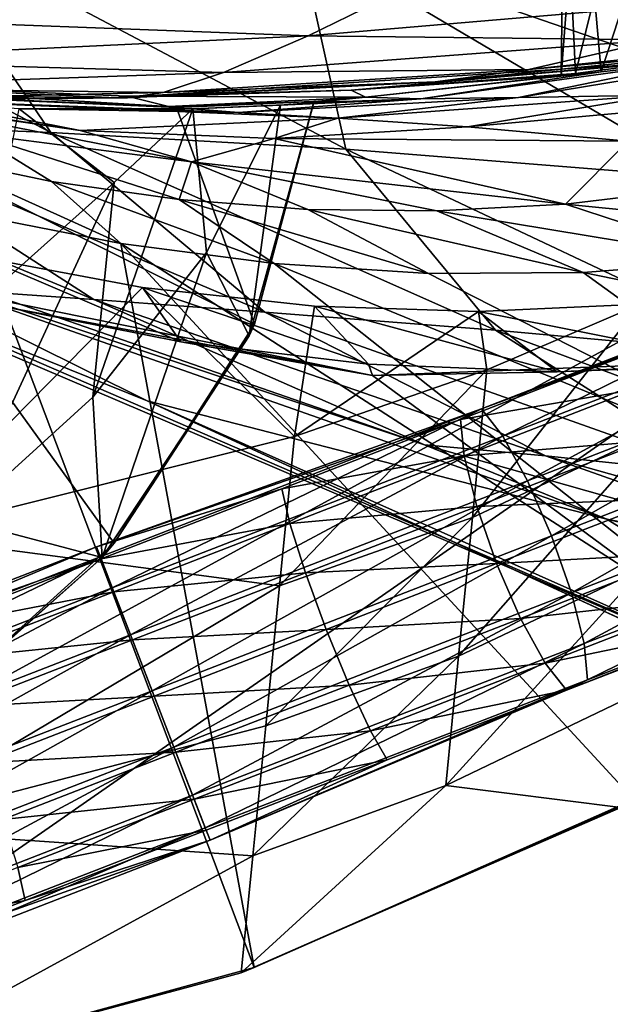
# Model space of a CAD drawing. Header units: metres. Extents: x -1004 to 0, y -808 to 0.
# Tile 48 of 127: x -742 to -718, y -116 to -75. Entities that reach past the tile are written whole.
import ezdxf

# ---------------------------------------------------------------- set-up
doc = ezdxf.new("R2010")
doc.units = ezdxf.units.M

msp = doc.modelspace()

# ---------------------------------------------------------------- linework, layer by layer
at = {"layer": 'None'}
for points in [[(-715.03949, -66.621582, 1121.903809), (-719.323181, -67.089043, 1234.765381), (-718.433655, -77.029518, 1201.522949)], [(-715.03949, -66.621582, 1121.903809), (-718.433655, -77.029518, 1201.522949), (-714.546875, -76.59449, 1113.127563)], [(-719.323181, -67.089043, 1234.765381), (-720.084839, -77.198006, 1290.009155), (-718.433655, -77.029518, 1201.522949)], [(-719.323181, -67.089043, 1234.765381), (-719.963013, -67.121765, 1347.695435), (-720.084839, -77.198006, 1290.009155)], [(-719.963013, -67.121765, 1347.695435), (-716.957336, -66.734291, 1460.585327), (-719.497253, -77.099197, 1378.559326)], [(-716.957336, -66.734291, 1460.585327), (-716.259216, -76.681091, 1476.003052), (-719.497253, -77.099197, 1378.559326)], [(-719.963013, -67.121765, 1347.695435), (-719.497253, -77.099197, 1378.559326), (-720.084839, -77.198006, 1290.009155)], [(-750.726746, -79.14991, 529.335388), (-758.933716, -70.2892, 497.651794), (-741.187073, -79.543266, 498.002228)], [(-758.933716, -70.2892, 497.651794), (-747.274475, -70.566193, 469.129913), (-741.187073, -79.543266, 498.002228)], [(-741.187073, -79.543266, 498.002228), (-747.274475, -70.566193, 469.129913), (-728.983765, -80.224098, 467.556396)], [(-747.274475, -70.566193, 469.129913), (-730.940857, -71.413528, 437.901276), (-728.983765, -80.224098, 467.556396)], [(-728.983765, -80.224098, 467.556396), (-730.940857, -71.413528, 437.901276), (-713.999695, -81.421814, 437.928101)], [(-730.940857, -71.413528, 437.901276), (-696.018616, -83.450539, 409.128235), (-713.999695, -81.421814, 437.928101)], [(-730.940857, -71.413528, 437.901276), (-712.102844, -73.188377, 409.17572), (-696.018616, -83.450539, 409.128235)], [(-730.545044, -75.548637, 1783.338013), (-726.031189, -73.328491, 1864.058838), (-751.067322, -74.781822, 1864.116943)], [(-709.307434, -73.723991, 1783.26416), (-726.031189, -73.328491, 1864.058838), (-730.545044, -75.548637, 1783.338013)], [(-716.092773, -75.712547, 1702.424194), (-709.307434, -73.723991, 1783.26416), (-730.545044, -75.548637, 1783.338013)], [(-730.545044, -75.548637, 1783.338013), (-751.067322, -74.781822, 1864.116943), (-751.835632, -76.55291, 1783.414307)], [(-734.048218, -77.057281, 1702.506958), (-730.545044, -75.548637, 1783.338013), (-751.835632, -76.55291, 1783.414307)], [(-716.092773, -75.712547, 1702.424194), (-730.545044, -75.548637, 1783.338013), (-734.048218, -77.057281, 1702.506958)], [(-710.221802, -75.930428, 1574.473511), (-706.359497, -75.345711, 1621.431885), (-721.421875, -76.930977, 1621.509033)], [(-706.359497, -75.345711, 1621.431885), (-716.092773, -75.712547, 1702.424194), (-721.421875, -76.930977, 1621.509033)], [(-739.967102, -79.456337, 1025.739502), (-748.567383, -78.149933, 1202.161133), (-759.118164, -75.69706, 1114.363159)], [(-759.118164, -75.69706, 1114.363159), (-747.906982, -78.302055, 1025.971436), (-739.967102, -79.456337, 1025.739502)], [(-721.421875, -76.930977, 1621.509033), (-716.092773, -75.712547, 1702.424194), (-734.048218, -77.057281, 1702.506958)], [(-710.221802, -75.930428, 1574.473511), (-721.421875, -76.930977, 1621.509033), (-725.297607, -77.442299, 1540.543823)], [(-725.297607, -77.442299, 1540.543823), (-710.308838, -75.94133, 1573.317017), (-710.221802, -75.930428, 1574.473511)], [(-716.259216, -76.681091, 1476.003052), (-710.308838, -75.94133, 1573.317017), (-725.297607, -77.442299, 1540.543823)], [(-714.546875, -76.59449, 1113.127563), (-721.85968, -78.09861, 1113.32251), (-708.426331, -75.89399, 1024.852661)], [(-721.85968, -78.09861, 1113.32251), (-716.082458, -77.994072, 1025.062622), (-708.426331, -75.89399, 1024.852661)], [(-752.042053, -77.681343, 1702.592773), (-734.048218, -77.057281, 1702.506958), (-751.835632, -76.55291, 1783.414307)], [(-716.259216, -76.681091, 1476.003052), (-738.494141, -78.102058, 1459.596436), (-728.769958, -77.786369, 1378.559326)], [(-738.494141, -78.102058, 1459.596436), (-716.259216, -76.681091, 1476.003052), (-725.297607, -77.442299, 1540.543823)], [(-719.497253, -77.099197, 1378.559326), (-716.259216, -76.681091, 1476.003052), (-728.769958, -77.786369, 1378.559326)], [(-718.433655, -77.029518, 1201.522949), (-725.886353, -78.152496, 1201.677612), (-714.546875, -76.59449, 1113.127563)], [(-725.886353, -78.152496, 1201.677612), (-721.85968, -78.09861, 1113.32251), (-714.546875, -76.59449, 1113.127563)], [(-736.538635, -77.888519, 1621.589844), (-734.048218, -77.057281, 1702.506958), (-752.042053, -77.681343, 1702.592773)], [(-721.421875, -76.930977, 1621.509033), (-736.538635, -77.888519, 1621.589844), (-725.297607, -77.442299, 1540.543823)], [(-734.048218, -77.057281, 1702.506958), (-736.538635, -77.888519, 1621.589844), (-721.421875, -76.930977, 1621.509033)], [(-719.497253, -77.099197, 1378.559326), (-728.769958, -77.786369, 1378.559326), (-720.084839, -77.198006, 1290.009155)], [(-728.769958, -77.786369, 1378.559326), (-728.183289, -78.075775, 1290.098877), (-720.084839, -77.198006, 1290.009155)], [(-720.084839, -77.198006, 1290.009155), (-728.183289, -78.075775, 1290.098877), (-718.433655, -77.029518, 1201.522949)], [(-728.183289, -78.075775, 1290.098877), (-725.886353, -78.152496, 1201.677612), (-718.433655, -77.029518, 1201.522949)], [(-763.478943, -77.805794, 1540.757935), (-756.472839, -77.271049, 1378.559326), (-738.494141, -78.102058, 1459.596436)], [(-738.028687, -78.041672, 1378.559326), (-756.472839, -77.271049, 1378.559326), (-736.322388, -78.462746, 1290.189819)], [(-756.472839, -77.271049, 1378.559326), (-752.067078, -77.79908, 1278.54834), (-736.322388, -78.462746, 1290.189819)], [(-756.472839, -77.271049, 1378.559326), (-738.028687, -78.041672, 1378.559326), (-738.494141, -78.102058, 1459.596436)], [(-725.297607, -77.442299, 1540.543823), (-738.016113, -78.111031, 1540.612305), (-738.494141, -78.102058, 1459.596436)], [(-725.297607, -77.442299, 1540.543823), (-736.538635, -77.888519, 1621.589844), (-738.016113, -78.111031, 1540.612305)], [(-738.494141, -78.102058, 1459.596436), (-750.750916, -78.232132, 1540.683716), (-763.478943, -77.805794, 1540.757935)], [(-736.322388, -78.462746, 1290.189819), (-752.067078, -77.79908, 1278.54834), (-735.983337, -78.501709, 1278.572266)], [(-747.82074, -104.864288, 1277.85437), (-738.556946, -96.497581, 1278.096558), (-752.067078, -77.79908, 1278.54834)], [(-738.556946, -96.497581, 1278.096558), (-732.766357, -87.453568, 1278.347412), (-752.067078, -77.79908, 1278.54834)], [(-752.067078, -77.79908, 1278.54834), (-732.766357, -87.453568, 1278.347412), (-735.983337, -78.501709, 1278.572266)], [(-751.681213, -78.21685, 1621.674194), (-736.538635, -77.888519, 1621.589844), (-752.042053, -77.681343, 1702.592773)], [(-736.538635, -77.888519, 1621.589844), (-751.681213, -78.21685, 1621.674194), (-738.016113, -78.111031, 1540.612305)], [(-738.494141, -78.102058, 1459.596436), (-738.028687, -78.041672, 1378.559326), (-728.769958, -77.786369, 1378.559326)], [(-728.769958, -77.786369, 1378.559326), (-738.028687, -78.041672, 1378.559326), (-728.183289, -78.075775, 1290.098877)], [(-738.028687, -78.041672, 1378.559326), (-736.322388, -78.462746, 1290.189819), (-728.183289, -78.075775, 1290.098877)], [(-723.956421, -79.299622, 1025.282227), (-716.082458, -77.994072, 1025.062622), (-729.313721, -78.95005, 1113.524536)], [(-716.082458, -77.994072, 1025.062622), (-721.85968, -78.09861, 1113.32251), (-729.313721, -78.95005, 1113.524536)], [(-708.533203, -77.917717, 936.927856), (-723.956421, -79.299622, 1025.282227), (-717.326111, -79.903069, 937.137939)], [(-716.082458, -77.994072, 1025.062622), (-723.956421, -79.299622, 1025.282227), (-708.533203, -77.917717, 936.927856)], [(-738.016113, -78.111031, 1540.612305), (-751.681213, -78.21685, 1621.674194), (-750.750916, -78.232132, 1540.683716)], [(-738.016113, -78.111031, 1540.612305), (-750.750916, -78.232132, 1540.683716), (-738.494141, -78.102058, 1459.596436)], [(-733.426331, -78.71759, 1201.836304), (-742.486755, -78.555969, 1247.498779), (-748.567383, -78.149933, 1202.161133)], [(-729.313721, -78.95005, 1113.524536), (-748.567383, -78.149933, 1202.161133), (-739.967102, -79.456337, 1025.739502)], [(-729.313721, -78.95005, 1113.524536), (-733.426331, -78.71759, 1201.836304), (-748.567383, -78.149933, 1202.161133)], [(-747.906982, -78.302055, 1025.971436), (-735.372375, -80.749969, 937.578369), (-739.967102, -79.456337, 1025.739502)], [(-735.372375, -80.749969, 937.578369), (-747.906982, -78.302055, 1025.971436), (-744.353821, -79.596565, 937.802124)], [(-728.183289, -78.075775, 1290.098877), (-736.322388, -78.462746, 1290.189819), (-730.305481, -78.26532, 1278.593628)], [(-736.322388, -78.462746, 1290.189819), (-735.983337, -78.501709, 1278.572266), (-730.305481, -78.26532, 1278.593628)], [(-732.766357, -87.453568, 1278.347412), (-730.305481, -78.26532, 1278.593628), (-735.983337, -78.501709, 1278.572266)], [(-731.691467, -78.403946, 1260.876221), (-735.307251, -78.557457, 1254.764648), (-725.886353, -78.152496, 1201.677612)], [(-725.886353, -78.152496, 1201.677612), (-735.307251, -78.557457, 1254.764648), (-733.426331, -78.71759, 1201.836304)], [(-735.307251, -78.557457, 1254.764648), (-731.691467, -78.403946, 1260.876221), (-734.744995, -84.490608, 1260.75)], [(-731.691467, -78.403946, 1260.876221), (-732.979797, -87.938507, 1267.624634), (-734.744995, -84.490608, 1260.75)], [(-729.313721, -78.95005, 1113.524536), (-721.85968, -78.09861, 1113.32251), (-733.426331, -78.71759, 1201.836304)], [(-721.85968, -78.09861, 1113.32251), (-725.886353, -78.152496, 1201.677612), (-733.426331, -78.71759, 1201.836304)], [(-732.766357, -87.453568, 1278.347412), (-732.979797, -87.938507, 1267.624634), (-730.309387, -78.304321, 1267.656616)], [(-731.691467, -78.403946, 1260.876221), (-730.309387, -78.304321, 1267.656616), (-732.979797, -87.938507, 1267.624634)], [(-730.305481, -78.26532, 1278.593628), (-732.766357, -87.453568, 1278.347412), (-730.309387, -78.304321, 1267.656616)], [(-730.309387, -78.304321, 1267.656616), (-731.691467, -78.403946, 1260.876221), (-725.886353, -78.152496, 1201.677612)], [(-730.305481, -78.26532, 1278.593628), (-730.309387, -78.304321, 1267.656616), (-728.183289, -78.075775, 1290.098877)], [(-730.309387, -78.304321, 1267.656616), (-725.886353, -78.152496, 1201.677612), (-728.183289, -78.075775, 1290.098877)], [(-744.106689, -86.539146, 1251.944214), (-742.486755, -78.555969, 1247.498779), (-738.558472, -81.608009, 1253.284546)], [(-735.307251, -78.557457, 1254.764648), (-742.486755, -78.555969, 1247.498779), (-733.426331, -78.71759, 1201.836304)], [(-742.486755, -78.555969, 1247.498779), (-735.307251, -78.557457, 1254.764648), (-738.558472, -81.608009, 1253.284546)], [(-738.558472, -81.608009, 1253.284546), (-735.307251, -78.557457, 1254.764648), (-739.449585, -90.469261, 1259.977051)], [(-735.307251, -78.557457, 1254.764648), (-734.744995, -84.490608, 1260.75), (-739.449585, -90.469261, 1259.977051)], [(-757.594482, -78.909653, 561.601746), (-750.726746, -79.14991, 529.335388), (-739.407776, -86.430771, 562.040649)], [(-739.407776, -86.430771, 562.040649), (-743.932617, -86.11496, 594.983521), (-757.594482, -78.909653, 561.601746)], [(-750.726746, -79.14991, 529.335388), (-732.336426, -86.952026, 529.793762), (-739.407776, -86.430771, 562.040649)], [(-732.336426, -86.952026, 529.793762), (-750.726746, -79.14991, 529.335388), (-741.187073, -79.543266, 498.002228)], [(-731.950745, -79.78994, 1025.508789), (-729.313721, -78.95005, 1113.524536), (-739.967102, -79.456337, 1025.739502)], [(-723.956421, -79.299622, 1025.282227), (-729.313721, -78.95005, 1113.524536), (-731.950745, -79.78994, 1025.508789)], [(-744.353821, -79.596565, 937.802124), (-746.364136, -80.469688, 849.759216), (-741.151917, -81.560936, 849.667908)], [(-735.372375, -80.749969, 937.578369), (-744.353821, -79.596565, 937.802124), (-735.877258, -82.311684, 849.575989)], [(-735.877258, -82.311684, 849.575989), (-744.353821, -79.596565, 937.802124), (-741.151917, -81.560936, 849.667908)], [(-722.810791, -87.703781, 498.352325), (-732.336426, -86.952026, 529.793762), (-741.187073, -79.543266, 498.002228)], [(-741.187073, -79.543266, 498.002228), (-728.983765, -80.224098, 467.556396), (-722.810791, -87.703781, 498.352325)], [(-739.967102, -79.456337, 1025.739502), (-735.372375, -80.749969, 937.578369), (-731.950745, -79.78994, 1025.508789)], [(-717.326111, -79.903069, 937.137939), (-723.956421, -79.299622, 1025.282227), (-731.950745, -79.78994, 1025.508789)], [(-735.372375, -80.749969, 937.578369), (-719.914917, -82.49633, 849.300781), (-731.950745, -79.78994, 1025.508789)], [(-731.950745, -79.78994, 1025.508789), (-719.914917, -82.49633, 849.300781), (-717.326111, -79.903069, 937.137939)], [(-719.914917, -82.49633, 849.300781), (-714.626892, -81.867577, 849.210571), (-717.326111, -79.903069, 937.137939)], [(-746.364136, -80.469688, 849.759216), (-744.554016, -82.897179, 762.313293), (-738.288574, -84.128868, 762.297363)], [(-746.364136, -80.469688, 849.759216), (-738.288574, -84.128868, 762.297363), (-741.151917, -81.560936, 849.667908)], [(-728.983765, -80.224098, 467.556396), (-710.850525, -88.784164, 467.736572), (-722.810791, -87.703781, 498.352325)], [(-710.850525, -88.784164, 467.736572), (-728.983765, -80.224098, 467.556396), (-713.999695, -81.421814, 437.928101)], [(-730.563782, -82.71888, 849.483887), (-735.372375, -80.749969, 937.578369), (-735.877258, -82.311684, 849.575989)], [(-719.914917, -82.49633, 849.300781), (-735.372375, -80.749969, 937.578369), (-725.235107, -82.780426, 849.392029)], [(-735.372375, -80.749969, 937.578369), (-730.563782, -82.71888, 849.483887), (-725.235107, -82.780426, 849.392029)], [(-744.106689, -86.539146, 1251.944214), (-738.558472, -81.608009, 1253.284546), (-745.009949, -95.521423, 1259.30481)], [(-738.558472, -81.608009, 1253.284546), (-739.449585, -90.469261, 1259.977051), (-745.009949, -95.521423, 1259.30481)], [(-738.288574, -84.128868, 762.297363), (-731.953186, -84.952026, 762.292297), (-741.151917, -81.560936, 849.667908)], [(-741.151917, -81.560936, 849.667908), (-731.953186, -84.952026, 762.292297), (-735.877258, -82.311684, 849.575989)], [(-759.029663, -81.819443, 637.338135), (-759.029785, -81.819389, 628.365051), (-737.196838, -90.619446, 628.364868)], [(-759.029785, -81.819389, 628.365051), (-749.464905, -84.538696, 628.36499), (-737.196838, -90.619446, 628.364868)], [(-737.196838, -90.619446, 628.364868), (-737.193665, -90.619217, 646.197327), (-759.029663, -81.819443, 637.338135)], [(-737.193665, -90.619217, 646.197327), (-759.029541, -81.819489, 646.311157), (-759.029663, -81.819443, 637.338135)], [(-759.029541, -81.819489, 646.311157), (-737.193665, -90.619217, 646.197327), (-759.029419, -81.819534, 655.284241)], [(-751.418335, -84.825981, 664.181641), (-759.029419, -81.819534, 655.284241), (-710.112427, -102.678787, 663.714111)], [(-759.029419, -81.819534, 655.284241), (-737.193665, -90.619217, 646.197327), (-710.112427, -102.678787, 663.714111)], [(-719.914917, -82.49633, 849.300781), (-706.489563, -83.840004, 762.387085), (-714.626892, -81.867577, 849.210571)], [(-731.953186, -84.952026, 762.292297), (-725.576111, -85.358589, 762.298218), (-735.877258, -82.311684, 849.575989)], [(-735.877258, -82.311684, 849.575989), (-725.576111, -85.358589, 762.298218), (-730.563782, -82.71888, 849.483887)], [(-725.235107, -82.780426, 849.392029), (-712.807495, -84.818954, 762.345276), (-719.914917, -82.49633, 849.300781)], [(-712.807495, -84.818954, 762.345276), (-706.489563, -83.840004, 762.387085), (-719.914917, -82.49633, 849.300781)], [(-749.326721, -118.554413, 761.371887), (-732.772095, -114.02475, 761.532654), (-744.554016, -82.897179, 762.313293)], [(-744.554016, -82.897179, 762.313293), (-732.772095, -114.02475, 761.532654), (-738.288574, -84.128868, 762.297363)], [(-725.576111, -85.358589, 762.298218), (-719.182434, -85.322884, 762.315674), (-730.563782, -82.71888, 849.483887)], [(-730.563782, -82.71888, 849.483887), (-719.182434, -85.322884, 762.315674), (-725.235107, -82.780426, 849.392029)], [(-719.182434, -85.322884, 762.315674), (-712.807495, -84.818954, 762.345276), (-725.235107, -82.780426, 849.392029)], [(-732.772095, -114.02475, 761.532654), (-717.090942, -107.082413, 761.754089), (-738.288574, -84.128868, 762.297363)], [(-738.288574, -84.128868, 762.297363), (-717.090942, -107.082413, 761.754089), (-709.922119, -102.370338, 761.895386)], [(-738.288574, -84.128868, 762.297363), (-709.922119, -102.370338, 761.895386), (-731.953186, -84.952026, 762.292297)], [(-749.464905, -84.538696, 628.36499), (-718.199829, -95.502716, 628.36499), (-737.196838, -90.619446, 628.364868)], [(-718.199829, -95.502716, 628.36499), (-749.464905, -84.538696, 628.36499), (-725.743347, -92.432007, 595.253418)], [(-725.743347, -92.432007, 595.253418), (-749.464905, -84.538696, 628.36499), (-743.932617, -86.11496, 594.983521)], [(-739.449585, -90.469261, 1259.977051), (-734.744995, -84.490608, 1260.75), (-739.060181, -97.09288, 1267.624634)], [(-734.744995, -84.490608, 1260.75), (-732.979797, -87.938507, 1267.624634), (-739.060181, -97.09288, 1267.624634)], [(-751.418335, -84.825981, 664.181641), (-710.112427, -102.678787, 663.714111), (-727.893005, -89.576523, 664.057251)], [(-751.418335, -84.825981, 664.181641), (-727.893005, -89.576523, 664.057251), (-743.469971, -86.666687, 673.609558)], [(-743.953491, -84.717865, 718.532715), (-737.394348, -85.940575, 721.168335), (-747.472656, -96.174759, 725.963257)], [(-743.469971, -86.666687, 673.609558), (-735.808228, -88.188484, 673.609558), (-743.953491, -84.717865, 718.532715)], [(-735.808228, -88.188484, 673.609558), (-737.394348, -85.940575, 721.168335), (-743.953491, -84.717865, 718.532715)], [(-709.922119, -102.370338, 761.895386), (-703.619019, -96.563766, 762.062988), (-731.953186, -84.952026, 762.292297)], [(-731.953186, -84.952026, 762.292297), (-703.619019, -96.563766, 762.062988), (-725.576111, -85.358589, 762.298218)], [(-698.818848, -89.475624, 762.260071), (-712.807495, -84.818954, 762.345276), (-719.182434, -85.322884, 762.315674)], [(-703.619019, -96.563766, 762.062988), (-719.182434, -85.322884, 762.315674), (-725.576111, -85.358589, 762.298218)], [(-703.619019, -96.563766, 762.062988), (-698.818848, -89.475624, 762.260071), (-719.182434, -85.322884, 762.315674)], [(-747.472656, -96.174759, 725.963257), (-737.394348, -85.940575, 721.168335), (-731.115417, -92.091164, 727.716492)], [(-725.743347, -92.432007, 595.253418), (-743.932617, -86.11496, 594.983521), (-739.407776, -86.430771, 562.040649)], [(-728.056458, -89.106766, 673.609558), (-737.394348, -85.940575, 721.168335), (-735.808228, -88.188484, 673.609558)], [(-730.289612, -86.715935, 724.09729), (-737.394348, -85.940575, 721.168335), (-728.056458, -89.106766, 673.609558)], [(-737.394348, -85.940575, 721.168335), (-730.289612, -86.715935, 724.09729), (-731.115417, -92.091164, 727.716492)], [(-739.407776, -86.430771, 562.040649), (-732.336426, -86.952026, 529.793762), (-720.734253, -92.890022, 562.479553)], [(-720.734253, -92.890022, 562.479553), (-725.743347, -92.432007, 595.253418), (-739.407776, -86.430771, 562.040649)], [(-727.893005, -89.576523, 664.057251), (-735.808228, -88.188484, 673.609558), (-743.469971, -86.666687, 673.609558)], [(-732.336426, -86.952026, 529.793762), (-713.418884, -93.667999, 530.252136), (-720.734253, -92.890022, 562.479553)], [(-713.418884, -93.667999, 530.252136), (-732.336426, -86.952026, 529.793762), (-722.810791, -87.703781, 498.352325)], [(-731.115417, -92.091164, 727.716492), (-730.289612, -86.715935, 724.09729), (-723.506836, -86.925682, 727.040527)], [(-731.115417, -92.091164, 727.716492), (-723.506836, -86.925682, 727.040527), (-723.156921, -89.335793, 728.805664)], [(-723.506836, -86.925682, 727.040527), (-730.289612, -86.715935, 724.09729), (-720.25946, -89.417747, 673.609558)], [(-730.289612, -86.715935, 724.09729), (-728.056458, -89.106766, 673.609558), (-720.25946, -89.417747, 673.609558)], [(-723.156921, -89.335793, 728.805664), (-716.815125, -86.628883, 730.174866), (-723.761536, -95.434685, 733.496765)], [(-716.815125, -86.628883, 730.174866), (-716.13324, -91.872025, 734.477661), (-723.761536, -95.434685, 733.496765)], [(-716.815125, -86.628883, 730.174866), (-723.506836, -86.925682, 727.040527), (-712.461975, -89.119698, 673.609558)], [(-723.506836, -86.925682, 727.040527), (-716.815125, -86.628883, 730.174866), (-723.156921, -89.335793, 728.805664)], [(-723.506836, -86.925682, 727.040527), (-720.25946, -89.417747, 673.609558), (-712.461975, -89.119698, 673.609558)], [(-732.766357, -87.453568, 1278.347412), (-738.556946, -96.497581, 1278.096558), (-732.979797, -87.938507, 1267.624634)], [(-703.873169, -94.762337, 498.702423), (-713.418884, -93.667999, 530.252136), (-722.810791, -87.703781, 498.352325)], [(-722.810791, -87.703781, 498.352325), (-710.850525, -88.784164, 467.736572), (-703.873169, -94.762337, 498.702423)], [(-738.556946, -96.497581, 1278.096558), (-739.060181, -97.09288, 1267.624634), (-732.979797, -87.938507, 1267.624634)], [(-727.893005, -89.576523, 664.057251), (-728.056458, -89.106766, 673.609558), (-735.808228, -88.188484, 673.609558)], [(-710.112427, -102.678787, 663.714111), (-703.909302, -88.649727, 664.081543), (-727.893005, -89.576523, 664.057251)], [(-703.909302, -88.649727, 664.081543), (-720.25946, -89.417747, 673.609558), (-727.893005, -89.576523, 664.057251)], [(-712.461975, -89.119698, 673.609558), (-720.25946, -89.417747, 673.609558), (-703.909302, -88.649727, 664.081543)], [(-731.115417, -92.091164, 727.716492), (-723.156921, -89.335793, 728.805664), (-731.727112, -98.26152, 732.675415)], [(-731.727112, -98.26152, 732.675415), (-723.156921, -89.335793, 728.805664), (-723.761536, -95.434685, 733.496765)], [(-720.25946, -89.417747, 673.609558), (-728.056458, -89.106766, 673.609558), (-727.893005, -89.576523, 664.057251)], [(-745.009949, -95.521423, 1259.30481), (-739.449585, -90.469261, 1259.977051), (-739.060181, -97.09288, 1267.624634)], [(-694.430115, -110.304489, 645.939514), (-737.193665, -90.619217, 646.197327), (-737.196838, -90.619446, 628.364868)], [(-694.446411, -110.296303, 628.364868), (-694.430115, -110.304489, 645.939514), (-737.196838, -90.619446, 628.364868)], [(-737.196838, -90.619446, 628.364868), (-718.199829, -95.502716, 628.36499), (-694.446411, -110.296303, 628.364868)], [(-710.112427, -102.678787, 663.714111), (-737.193665, -90.619217, 646.197327), (-694.430115, -110.304489, 645.939514)], [(-723.761536, -95.434685, 733.496765), (-716.13324, -91.872025, 734.477661), (-724.329773, -101.167114, 738.635681)], [(-716.13324, -91.872025, 734.477661), (-716.695435, -97.543243, 739.291138), (-724.329773, -101.167114, 738.635681)], [(-747.472656, -96.174759, 725.963257), (-731.115417, -92.091164, 727.716492), (-731.727112, -98.26152, 732.675415)], [(-707.174194, -97.692383, 595.523315), (-718.199829, -95.502716, 628.36499), (-725.743347, -92.432007, 595.253418)], [(-707.174194, -97.692383, 595.523315), (-725.743347, -92.432007, 595.253418), (-720.734253, -92.890022, 562.479553)], [(-720.734253, -92.890022, 562.479553), (-713.418884, -93.667999, 530.252136), (-701.639648, -98.259323, 562.918457)], [(-701.639648, -98.259323, 562.918457), (-707.174194, -97.692383, 595.523315), (-720.734253, -92.890022, 562.479553)], [(-739.060181, -97.09288, 1267.624634), (-748.292542, -105.220383, 1267.624634), (-745.009949, -95.521423, 1259.30481)], [(-724.329773, -101.167114, 738.635681), (-732.300415, -104.045212, 738.086853), (-723.761536, -95.434685, 733.496765)], [(-732.300415, -104.045212, 738.086853), (-731.727112, -98.26152, 732.675415), (-723.761536, -95.434685, 733.496765)], [(-718.199829, -95.502716, 628.36499), (-685.96875, -103.176041, 628.364929), (-694.446411, -110.296303, 628.364868)], [(-707.174194, -97.692383, 595.523315), (-685.96875, -103.176041, 628.364929), (-718.199829, -95.502716, 628.36499)], [(-747.472656, -96.174759, 725.963257), (-731.727112, -98.26152, 732.675415), (-748.677246, -108.32634, 737.203369)], [(-738.556946, -96.497581, 1278.096558), (-747.82074, -104.864288, 1277.85437), (-739.060181, -97.09288, 1267.624634)], [(-747.82074, -104.864288, 1277.85437), (-748.292542, -105.220383, 1267.624634), (-739.060181, -97.09288, 1267.624634)], [(-724.329773, -101.167114, 738.635681), (-716.695435, -97.543243, 739.291138), (-724.858459, -106.500183, 744.19397)], [(-716.695435, -97.543243, 739.291138), (-717.22052, -102.839584, 744.520203), (-724.858459, -106.500183, 744.19397)], [(-731.727112, -98.26152, 732.675415), (-732.300415, -104.045212, 738.086853), (-748.677246, -108.32634, 737.203369)], [(-732.300415, -104.045212, 738.086853), (-724.329773, -101.167114, 738.635681), (-732.832153, -109.409019, 743.920776)], [(-732.832153, -109.409019, 743.920776), (-724.329773, -101.167114, 738.635681), (-724.858459, -106.500183, 744.19397)], [(-724.858459, -106.500183, 744.19397), (-717.22052, -102.839584, 744.520203), (-717.632446, -107.408997, 750.049561)], [(-748.677246, -108.32634, 737.203369), (-732.300415, -104.045212, 738.086853), (-732.832153, -109.409019, 743.920776)], [(-732.832153, -109.409019, 743.920776), (-724.858459, -106.500183, 744.19397), (-733.319153, -114.237312, 750.049561)], [(-733.319153, -114.237312, 750.049561), (-724.858459, -106.500183, 744.19397), (-717.632446, -107.408997, 750.049561)], [(-732.772095, -114.02475, 761.532654), (-733.319153, -114.237312, 750.049561), (-717.361694, -107.245705, 755.901794)], [(-733.319153, -114.237312, 750.049561), (-717.632446, -107.408997, 750.049561), (-717.361694, -107.245705, 755.901794)], [(-717.090942, -107.082413, 761.754089), (-732.772095, -114.02475, 761.532654), (-717.361694, -107.245705, 755.901794)], [(-748.677246, -108.32634, 737.203369), (-732.832153, -109.409019, 743.920776), (-749.850342, -118.69236, 750.049561)], [(-749.850342, -118.69236, 750.049561), (-732.832153, -109.409019, 743.920776), (-733.319153, -114.237312, 750.049561)], [(-749.850342, -118.69236, 750.049561), (-733.319153, -114.237312, 750.049561), (-749.326721, -118.554413, 761.371887)], [(-733.319153, -114.237312, 750.049561), (-732.772095, -114.02475, 761.532654), (-749.326721, -118.554413, 761.371887)]]:
    msp.add_3dface(points, dxfattribs=at)
at = {"layer": 'None012310'}
for points in [[(-722.495911, -92.081223, 843.25769), (-723.378906, -90.955582, 845.351868), (-708.22699, -85.083313, 850.281494)], [(-708.22699, -85.083313, 850.281494), (-723.378906, -90.955582, 845.351868), (-709.967651, -85.85939, 854.876831)], [(-706.97052, -86.064209, 848.308899), (-722.495911, -92.081223, 843.25769), (-708.22699, -85.083313, 850.281494)], [(-723.378906, -90.955582, 845.351868), (-717.002197, -88.585693, 852.177368), (-709.967651, -85.85939, 854.876831)], [(-721.480164, -93.919983, 841.83667), (-722.495911, -92.081223, 843.25769), (-706.97052, -86.064209, 848.308899)], [(-705.701355, -87.804749, 846.970276), (-721.480164, -93.919983, 841.83667), (-706.97052, -86.064209, 848.308899)], [(-720.486267, -96.191925, 841.305054), (-721.480164, -93.919983, 841.83667), (-705.701355, -87.804749, 846.970276)], [(-704.61261, -90.039948, 846.469543), (-720.486267, -96.191925, 841.305054), (-705.701355, -87.804749, 846.970276)], [(-724.249512, -91.39447, 850.230225), (-717.002197, -88.585693, 852.177368), (-723.378906, -90.955582, 845.351868)], [(-717.041992, -90.155014, 854.169312), (-717.002197, -88.585693, 852.177368), (-724.249512, -91.39447, 850.230225)], [(-724.104614, -92.892189, 852.27179), (-717.041992, -90.155014, 854.169312), (-724.249512, -91.39447, 850.230225)], [(-716.640869, -92.289467, 855.479004), (-717.041992, -90.155014, 854.169312), (-724.104614, -92.892189, 852.27179)], [(-719.665527, -98.55117, 841.743896), (-720.486267, -96.191925, 841.305054), (-704.61261, -90.039948, 846.469543)], [(-703.870117, -92.42952, 846.882874), (-719.665527, -98.55117, 841.743896), (-704.61261, -90.039948, 846.469543)], [(-723.378906, -90.955582, 845.351868), (-739.136414, -97.062553, 843.687195), (-739.298096, -96.645401, 846.183594)], [(-739.298096, -96.645401, 846.183594), (-724.249512, -91.39447, 850.230225), (-723.378906, -90.955582, 845.351868)], [(-738.641846, -98.338722, 841.552063), (-739.136414, -97.062553, 843.687195), (-723.378906, -90.955582, 845.351868)], [(-722.495911, -92.081223, 843.25769), (-738.641846, -98.338722, 841.552063), (-723.378906, -90.955582, 845.351868)], [(-731.639954, -94.25869, 849.054382), (-724.249512, -91.39447, 850.230225), (-739.298096, -96.645401, 846.183594)], [(-724.104614, -92.892189, 852.27179), (-724.249512, -91.39447, 850.230225), (-731.639954, -94.25869, 849.054382)], [(-737.889648, -100.279625, 840.103149), (-738.641846, -98.338722, 841.552063), (-722.495911, -92.081223, 843.25769)], [(-721.480164, -93.919983, 841.83667), (-737.889648, -100.279625, 840.103149), (-722.495911, -92.081223, 843.25769)], [(-723.58197, -94.979561, 853.614197), (-716.640869, -92.289467, 855.479004), (-724.104614, -92.892189, 852.27179)], [(-715.859863, -94.664101, 855.907104), (-716.640869, -92.289467, 855.479004), (-723.58197, -94.979561, 853.614197)], [(-719.142883, -100.638535, 843.086243), (-719.665527, -98.55117, 841.743896), (-703.870117, -92.42952, 846.882874)], [(-703.586914, -94.609673, 848.147339), (-719.142883, -100.638535, 843.086243), (-703.870117, -92.42952, 846.882874)], [(-731.30658, -95.683388, 851.125916), (-724.104614, -92.892189, 852.27179), (-731.639954, -94.25869, 849.054382)], [(-723.58197, -94.979561, 853.614197), (-724.104614, -92.892189, 852.27179), (-731.30658, -95.683388, 851.125916)], [(-736.994324, -102.589775, 839.561157), (-737.889648, -100.279625, 840.103149), (-721.480164, -93.919983, 841.83667)], [(-720.486267, -96.191925, 841.305054), (-736.994324, -102.589775, 839.561157), (-721.480164, -93.919983, 841.83667)], [(-739.102234, -97.15078, 848.661194), (-731.639954, -94.25869, 849.054382), (-739.298096, -96.645401, 846.183594)], [(-731.30658, -95.683388, 851.125916), (-731.639954, -94.25869, 849.054382), (-739.102234, -97.15078, 848.661194)], [(-722.76123, -97.338799, 854.052979), (-715.859863, -94.664101, 855.907104), (-723.58197, -94.979561, 853.614197)], [(-714.81781, -96.917397, 855.388428), (-715.859863, -94.664101, 855.907104), (-722.76123, -97.338799, 854.052979)], [(-718.997986, -102.136253, 845.127808), (-719.142883, -100.638535, 843.086243), (-703.586914, -94.609673, 848.147339)], [(-703.806091, -96.248497, 850.070435), (-718.997986, -102.136253, 845.127808), (-703.586914, -94.609673, 848.147339)], [(-730.660095, -97.722748, 852.488037), (-723.58197, -94.979561, 853.614197), (-731.30658, -95.683388, 851.125916)], [(-722.76123, -97.338799, 854.052979), (-723.58197, -94.979561, 853.614197), (-730.660095, -97.722748, 852.488037)], [(-738.578674, -98.501747, 850.742737), (-731.30658, -95.683388, 851.125916), (-739.102234, -97.15078, 848.661194)], [(-730.660095, -97.722748, 852.488037), (-731.30658, -95.683388, 851.125916), (-738.578674, -98.501747, 850.742737)], [(-736.092163, -104.91748, 840.008545), (-736.994324, -102.589775, 839.561157), (-720.486267, -96.191925, 841.305054)], [(-719.665527, -98.55117, 841.743896), (-736.092163, -104.91748, 840.008545), (-720.486267, -96.191925, 841.305054)], [(-719.868591, -102.575142, 850.006226), (-703.806091, -96.248497, 850.070435), (-712.600952, -99.758507, 851.95874)], [(-719.868591, -102.575142, 850.006226), (-718.997986, -102.136253, 845.127808), (-703.806091, -96.248497, 850.070435)], [(-739.136414, -97.062553, 843.687195), (-754.893982, -103.169518, 845.351868), (-739.298096, -96.645401, 846.183594)], [(-739.298096, -96.645401, 846.183594), (-754.893982, -103.169518, 845.351868), (-754.601501, -102.576378, 847.800293)], [(-739.298096, -96.645401, 846.183594), (-754.601501, -102.576378, 847.800293), (-739.102234, -97.15078, 848.661194)], [(-754.787781, -104.596214, 843.25769), (-754.893982, -103.169518, 845.351868), (-739.136414, -97.062553, 843.687195)], [(-738.641846, -98.338722, 841.552063), (-754.787781, -104.596214, 843.25769), (-739.136414, -97.062553, 843.687195)], [(-754.601501, -102.576378, 847.800293), (-746.564575, -100.04287, 849.054382), (-739.102234, -97.15078, 848.661194)], [(-739.102234, -97.15078, 848.661194), (-746.564575, -100.04287, 849.054382), (-738.578674, -98.501747, 850.742737)], [(-721.767334, -99.610748, 853.521362), (-714.81781, -96.917397, 855.388428), (-722.76123, -97.338799, 854.052979)], [(-721.767334, -99.610748, 853.521362), (-713.673462, -98.706314, 854.001953), (-714.81781, -96.917397, 855.388428)], [(-729.798889, -100.066299, 852.933228), (-722.76123, -97.338799, 854.052979), (-730.660095, -97.722748, 852.488037)], [(-721.767334, -99.610748, 853.521362), (-722.76123, -97.338799, 854.052979), (-729.798889, -100.066299, 852.933228)], [(-737.807068, -100.49263, 852.11145), (-730.660095, -97.722748, 852.488037), (-738.578674, -98.501747, 850.742737)], [(-729.798889, -100.066299, 852.933228), (-730.660095, -97.722748, 852.488037), (-737.807068, -100.49263, 852.11145)], [(-754.299133, -106.639267, 841.83667), (-754.787781, -104.596214, 843.25769), (-738.641846, -98.338722, 841.552063)], [(-737.889648, -100.279625, 840.103149), (-754.299133, -106.639267, 841.83667), (-738.641846, -98.338722, 841.552063)], [(-746.564575, -100.04287, 849.054382), (-745.850708, -101.320099, 851.125916), (-738.578674, -98.501747, 850.742737)], [(-738.578674, -98.501747, 850.742737), (-745.850708, -101.320099, 851.125916), (-737.807068, -100.49263, 852.11145)], [(-735.320618, -106.908363, 841.377197), (-736.092163, -104.91748, 840.008545), (-719.665527, -98.55117, 841.743896)], [(-719.142883, -100.638535, 843.086243), (-735.320618, -106.908363, 841.377197), (-719.665527, -98.55117, 841.743896)], [(-720.751526, -101.449501, 852.100342), (-713.673462, -98.706314, 854.001953), (-721.767334, -99.610748, 853.521362)], [(-712.600952, -99.758507, 851.95874), (-713.673462, -98.706314, 854.001953), (-720.751526, -101.449501, 852.100342)], [(-728.854004, -102.357254, 852.39386), (-721.767334, -99.610748, 853.521362), (-729.798889, -100.066299, 852.933228)], [(-728.854004, -102.357254, 852.39386), (-720.751526, -101.449501, 852.100342), (-721.767334, -99.610748, 853.521362)], [(-720.751526, -101.449501, 852.100342), (-719.868591, -102.575142, 850.006226), (-712.600952, -99.758507, 851.95874)], [(-753.50238, -108.987633, 841.305054), (-754.299133, -106.639267, 841.83667), (-737.889648, -100.279625, 840.103149)], [(-736.994324, -102.589775, 839.561157), (-753.50238, -108.987633, 841.305054), (-737.889648, -100.279625, 840.103149)], [(-736.904968, -102.820328, 852.558777), (-729.798889, -100.066299, 852.933228), (-737.807068, -100.49263, 852.11145)], [(-728.854004, -102.357254, 852.39386), (-729.798889, -100.066299, 852.933228), (-736.904968, -102.820328, 852.558777)], [(-745.850708, -101.320099, 851.125916), (-744.954041, -103.262505, 852.488037), (-737.807068, -100.49263, 852.11145)], [(-737.807068, -100.49263, 852.11145), (-744.954041, -103.262505, 852.488037), (-736.904968, -102.820328, 852.558777)], [(-734.796997, -108.259331, 843.45874), (-735.320618, -106.908363, 841.377197), (-719.142883, -100.638535, 843.086243)], [(-718.997986, -102.136253, 845.127808), (-734.796997, -108.259331, 843.45874), (-719.142883, -100.638535, 843.086243)], [(-728.854004, -102.357254, 852.39386), (-727.96936, -104.246841, 850.951965), (-720.751526, -101.449501, 852.100342)], [(-727.96936, -104.246841, 850.951965), (-719.868591, -102.575142, 850.006226), (-720.751526, -101.449501, 852.100342)], [(-736.904968, -102.820328, 852.558777), (-736.009644, -105.130486, 852.016785), (-728.854004, -102.357254, 852.39386)], [(-736.009644, -105.130486, 852.016785), (-727.96936, -104.246841, 850.951965), (-728.854004, -102.357254, 852.39386)], [(-734.796997, -108.259331, 843.45874), (-718.997986, -102.136253, 845.127808), (-734.601135, -108.764702, 845.93634)], [(-734.601135, -108.764702, 845.93634), (-718.997986, -102.136253, 845.127808), (-719.868591, -102.575142, 850.006226)], [(-752.51886, -111.283791, 841.743896), (-753.50238, -108.987633, 841.305054), (-736.994324, -102.589775, 839.561157)], [(-736.092163, -104.91748, 840.008545), (-752.51886, -111.283791, 841.743896), (-736.994324, -102.589775, 839.561157)], [(-744.954041, -103.262505, 852.488037), (-744.011047, -105.574364, 852.933228), (-736.904968, -102.820328, 852.558777)], [(-744.011047, -105.574364, 852.933228), (-736.009644, -105.130486, 852.016785), (-736.904968, -102.820328, 852.558777)], [(-727.279663, -105.44738, 848.827026), (-734.601135, -108.764702, 845.93634), (-719.868591, -102.575142, 850.006226)], [(-727.96936, -104.246841, 850.951965), (-727.279663, -105.44738, 848.827026), (-719.868591, -102.575142, 850.006226)], [(-736.009644, -105.130486, 852.016785), (-735.257446, -107.071388, 850.567932), (-727.96936, -104.246841, 850.951965)], [(-735.257446, -107.071388, 850.567932), (-727.279663, -105.44738, 848.827026), (-727.96936, -104.246841, 850.951965)], [(-751.498352, -113.178185, 843.086243), (-752.51886, -111.283791, 841.743896), (-736.092163, -104.91748, 840.008545)], [(-735.320618, -106.908363, 841.377197), (-751.498352, -113.178185, 843.086243), (-736.092163, -104.91748, 840.008545)], [(-744.011047, -105.574364, 852.933228), (-743.165283, -107.903717, 852.39386), (-736.009644, -105.130486, 852.016785)], [(-743.165283, -107.903717, 852.39386), (-735.257446, -107.071388, 850.567932), (-736.009644, -105.130486, 852.016785)], [(-735.257446, -107.071388, 850.567932), (-734.762817, -108.347557, 848.432739), (-727.279663, -105.44738, 848.827026)], [(-734.762817, -108.347557, 848.432739), (-734.601135, -108.764702, 845.93634), (-727.279663, -105.44738, 848.827026)], [(-750.596069, -114.382401, 845.127808), (-751.498352, -113.178185, 843.086243), (-735.320618, -106.908363, 841.377197)], [(-734.796997, -108.259331, 843.45874), (-750.596069, -114.382401, 845.127808), (-735.320618, -106.908363, 841.377197)], [(-743.165283, -107.903717, 852.39386), (-742.545471, -109.895935, 850.951965), (-735.257446, -107.071388, 850.567932)], [(-742.545471, -109.895935, 850.951965), (-734.762817, -108.347557, 848.432739), (-735.257446, -107.071388, 850.567932)], [(-750.596069, -114.382401, 845.127808), (-734.796997, -108.259331, 843.45874), (-749.949524, -114.713112, 847.557739)], [(-749.949524, -114.713112, 847.557739), (-734.796997, -108.259331, 843.45874), (-734.601135, -108.764702, 845.93634)], [(-742.246033, -111.247734, 848.827026), (-734.762817, -108.347557, 848.432739), (-742.545471, -109.895935, 850.951965)], [(-734.762817, -108.347557, 848.432739), (-742.246033, -111.247734, 848.827026), (-734.601135, -108.764702, 845.93634)], [(-734.601135, -108.764702, 845.93634), (-749.657104, -114.119965, 850.006226), (-749.949524, -114.713112, 847.557739)], [(-742.246033, -111.247734, 848.827026), (-749.657104, -114.119965, 850.006226), (-734.601135, -108.764702, 845.93634)], [(-742.246033, -111.247734, 848.827026), (-742.545471, -109.895935, 850.951965), (-749.763306, -112.693268, 852.100342)], [(-749.657104, -114.119965, 850.006226), (-742.246033, -111.247734, 848.827026), (-749.763306, -112.693268, 852.100342)]]:
    msp.add_3dface(points, dxfattribs=at)
at = {"layer": 'None012349'}
for points in [[(-787.024658, -763.271118, 90), (-994.037292, -10, 90), (-533.424561, -638.481384, 90)], [(-994.037292, -10, 90), (-526.238708, -632.856445, 90), (-533.424561, -638.481384, 90)], [(-10, -10, 90), (-502.018646, -625.846375, 90), (-994.037292, -10, 90)], [(-502.018646, -625.846375, 90), (-510.034576, -626.560547, 90), (-994.037292, -10, 90)], [(-994.037292, -10, 90), (-510.034576, -626.560547, 90), (-518.256042, -628.853394, 90)], [(-518.256042, -628.853394, 90), (-526.238708, -632.856445, 90), (-994.037292, -10, 90)], [(-693.214783, -74.83403, 118.716827), (-742.827515, -72.274109, 118.761513), (-936.400391, -207.430908, 116.402344)], [(-938.286865, -245.271561, 115.741829), (-646.15448, -76.725967, 118.683807), (-693.214783, -74.83403, 118.716827)], [(-938.286865, -245.271561, 115.741829), (-693.214783, -74.83403, 118.716827), (-936.400391, -207.430908, 116.402344)], [(-598.695557, -78.099586, 118.659828), (-646.15448, -76.725967, 118.683807), (-938.286865, -245.271561, 115.741829)], [(-939.73761, -283.839661, 115.068619), (-940.709534, -322.106171, 114.400673), (-598.695557, -78.099586, 118.659828)], [(-940.709534, -322.106171, 114.400673), (-513.875122, -606.131226, 109.443001), (-598.695557, -78.099586, 118.659828)], [(-939.73761, -283.839661, 115.068619), (-598.695557, -78.099586, 118.659828), (-938.286865, -245.271561, 115.741829)]]:
    msp.add_3dface(points, dxfattribs=at)

doc.saveas('drawing.dxf')
